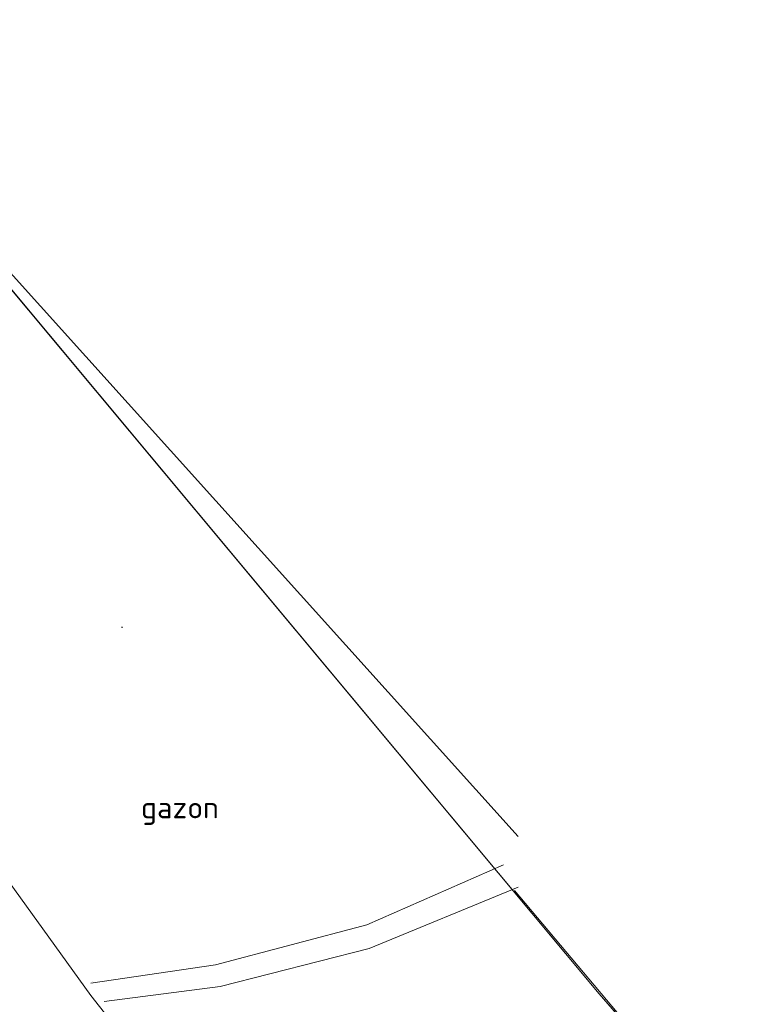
# Model space of a CAD drawing. Header units: metres. Extents: x 163628 to 168255, y 402691 to 405367.
# Tile 24 of 256: x 164512.37 to 164518.52, y 403413.78 to 403421.91. Entities that reach past the tile are written whole.
import ezdxf

# ---------------------------------------------------------------- set-up
doc = ezdxf.new("R2010")
doc.units = ezdxf.units.M
for name, color, linetype, lineweight in [('X-CA190022.004-UO-DTM inmeting_v0.1$0$B-WE-AL-AANPIJLING-T18', 246, 'Continuous', 0), ('X-CA190022.004-UO-DTM inmeting_v0.1$0$B-WE-IE-TERREINAFSCHEIDING_KUNSTMATIG_RASTERHEKWERK-G', 246, 'X-CA190022.004-UO-DTM inmeting_v0.1$0$IE-TERREINAFSCHEIDING-KUNSTMATIG-OPEN', 0), ('X-CA190022.004-UO-DTM inmeting_v0.1$0$B-WE-OG-HOOGTEPUNT-S', 246, 'Continuous', 0), ('X-CA190022.004-UO-DTM inmeting_v0.1$0$B-WE-VH-KANTOPSLUITING_ACHTERKANTBAND-G', 246, 'Continuous', 0), ('X-CA190022.004-UO-DTM inmeting_v0.1$0$B-WE-VH-KANTOPSLUITING_VOORKANTBAND-G', 246, 'Continuous', 0), ('X-CA190022.004-UO-DTM inmeting_v0.1$0$B-WE-VH-VERHARDING_ASFALT-G', 246, 'Continuous', 0), ('X-CA190022.004-UO-DTM inmeting_v0.1$0$B-WE-VH-VERHARDING_KLINKERS-G', 246, 'Continuous', 0), ('X-CA190022.004-UO-KAD_Percelen$0$B-WE-KG-GRENS_PERCEEL-GV', 150, 'Continuous', 9)]:
    doc.layers.add(name, color=color, linetype=linetype, lineweight=lineweight)
doc.layers.add('X-CA190022.004-UO-DTM inmeting_v0.1$0$X-XX-AL-MEETPUNT-S', color=246, linetype='Continuous', lineweight=0, plot=False)
doc.styles.add('X-CA190022.004-UO-DTM inmeting_v0.1$0$NLCS-ISO', font='isocpeur.ttf', dxfattribs={"height": 2.5})
doc.linetypes.add('X-CA190022.004-UO-DTM inmeting_v0.1$0$IE-TERREINAFSCHEIDING-KUNSTMATIG-OPEN', pattern='A,7,-1.5,[67,NLCS.SHX,S=0.75,R=0,X=0,Y=0],-1.5', length=10)

# ---------------------------------------------------------------- blocks, each defined once
blk = doc.blocks.new('X-CA190022.004-UO-DTM inmeting_v0.1$0$SOG-HOOGTEPUNT-SO')
for p, q in [((-0.5, 0), (0.5, 0)), ((0, 0.5), (0, -0.5))]:
    blk.add_line(p, q)
blk = doc.blocks.new('X-CA190022.004-UO-DTM inmeting_v0.1$0$punt')
at = {"color": 0, "lineweight": -2}
blk.add_line((0, 0), (0, 0), dxfattribs=at)

msp = doc.modelspace()

# ---------------------------------------------------------------- linework, layer by layer
at = {"layer": 'X-CA190022.004-UO-DTM inmeting_v0.1$0$B-WE-IE-TERREINAFSCHEIDING_KUNSTMATIG_RASTERHEKWERK-G'}
msp.add_line((164516.4879999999, 403415.1660000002, 9.045), (164510.827, 403421.4509999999, 9.331), dxfattribs=at)
at = {"layer": 'X-CA190022.004-UO-DTM inmeting_v0.1$0$B-WE-VH-KANTOPSLUITING_ACHTERKANTBAND-G'}
msp.add_polyline3d([(164512.96, 403413.9550000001, 9.218), (164513.9900000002, 403414.108, 9.266), (164515.2370000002, 403414.4380000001, 9.222), (164516.3659999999, 403414.932, 9.164)], dxfattribs=at)
at = {"layer": 'X-CA190022.004-UO-DTM inmeting_v0.1$0$B-WE-VH-KANTOPSLUITING_VOORKANTBAND-G'}
msp.add_polyline3d([(164513.0720000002, 403413.804, 9.216), (164514.0269999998, 403413.929, 9.17), (164515.2579999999, 403414.2409999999, 9.119), (164516.4879999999, 403414.747, 9.054)], dxfattribs=at)
at = {"layer": 'X-CA190022.004-UO-DTM inmeting_v0.1$0$B-WE-VH-VERHARDING_ASFALT-G'}
msp.add_polyline3d([(164517.0600000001, 403408.6490000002, 9.112), (164512.9610000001, 403413.8530000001, 9.219), (164510.3739999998, 403417.4419999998, 9.316), (164508.8050000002, 403419.6699999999, 9.38), (164508.5660000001, 403420.9640000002, 9.429), (164508.969, 403422.5729999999, 9.434), (164510.4279999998, 403423.9640000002, 9.42)], dxfattribs=at)
at = {"layer": 'X-CA190022.004-UO-DTM inmeting_v0.1$0$B-WE-VH-VERHARDING_KLINKERS-G'}
msp.add_polyline3d([(164520.2829999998, 403410.2000000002, 9), (164518.21, 403412.6370000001, 9.042), (164516.4569999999, 403414.7199999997, 9.059)], dxfattribs=at)
at = {"layer": 'X-CA190022.004-UO-KAD_Percelen$0$B-WE-KG-GRENS_PERCEEL-GV', "flags": 128}
for points in [[(164644.446, 403453.391), (164619.909, 403474.821), (164510.499, 403421.842), (164517.155, 403413.867), (164524.046, 403405.974), (164531.085, 403398.305)], [(164531.085, 403398.305), (164524.046, 403405.974), (164517.155, 403413.867), (164510.499, 403421.842), (164504.937, 403419.149), (164510.415, 403413.113), (164526.116, 403395.89), (164531.044, 403398.285)]]:
    msp.add_lwpolyline(points, close=True, dxfattribs=at)

# ---------------------------------------------------------------- block references
at = {"layer": 'X-CA190022.004-UO-DTM inmeting_v0.1$0$B-WE-OG-HOOGTEPUNT-S', "linetype": 'ByBlock', "lineweight": -2, "xscale": 0.01, "yscale": 0.01, "zscale": 0.01}
msp.add_blockref('X-CA190022.004-UO-DTM inmeting_v0.1$0$SOG-HOOGTEPUNT-SO', (164513.218, 403416.893, 9.268), dxfattribs=at)
at = {"layer": 'X-CA190022.004-UO-DTM inmeting_v0.1$0$X-XX-AL-MEETPUNT-S', "linetype": 'ByBlock', "lineweight": -2}
for p in [(164513.696, 403415.379, 9.245), (164516.488, 403415.166, 9.045), (164516.366, 403414.932, 9.164), (164516.457, 403414.72, 9.059), (164516.488, 403414.747, 9.054), (164515.237, 403414.438, 9.222), (164515.258, 403414.241, 9.119), (164513.99, 403414.108, 9.266), (164512.96, 403413.955, 9.218), (164512.977, 403413.967, 9.217), (164514.027, 403413.929, 9.17), (164512.961, 403413.853, 9.219), (164513.072, 403413.804, 9.216)]:
    msp.add_blockref('X-CA190022.004-UO-DTM inmeting_v0.1$0$punt', p, dxfattribs=at)

# ---------------------------------------------------------------- texts
at = {"layer": 'X-CA190022.004-UO-DTM inmeting_v0.1$0$B-WE-AL-AANPIJLING-T18', "linetype": 'ByBlock', "insert": (164513.696, 403415.379, 9.245), "char_height": 0.18, "attachment_point": 5, "style": 'X-CA190022.004-UO-DTM inmeting_v0.1$0$NLCS-ISO'}
msp.add_mtext('gazon', dxfattribs=at)

doc.saveas('drawing.dxf')
